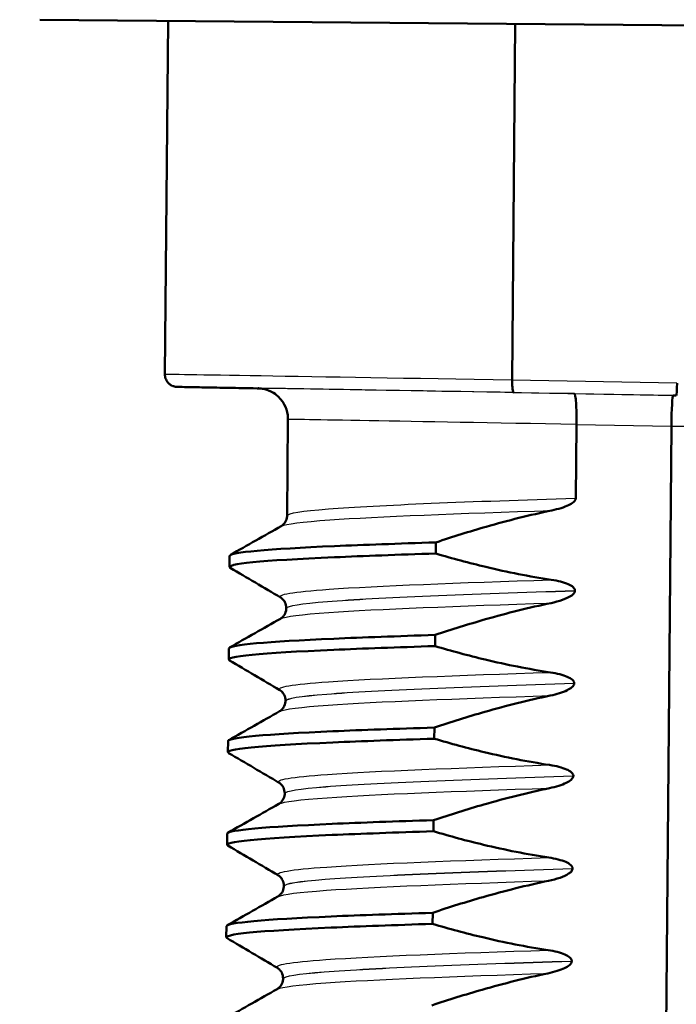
# Model space of a CAD drawing. Header units: millimetres. Extents: x 100 to 2000, y 93 to 2870.
# Tile 23 of 33: x 491 to 502, y 1657 to 1673. Entities that reach past the tile are written whole.
import ezdxf

# ---------------------------------------------------------------- set-up
doc = ezdxf.new("R2010")
doc.units = ezdxf.units.MM
doc.header["$LTSCALE"] = 10
for name, color, linetype, lineweight in [('Dimensions(ISO)', 7, 'Continuous', 25), ('Hatch', 7, 'Continuous', 9), ('Visible Edges(ISO)', 7, 'Continuous', 50), ('Visible Tangent Edges(ISO)', 7, 'Continuous', 25)]:
    doc.layers.add(name, color=color, linetype=linetype, lineweight=lineweight)
doc.styles.add('Text_3.5mm', font='arial.ttf', dxfattribs={"width": 0.9})
doc.dimstyles.new('KS-STANDARD', dxfattribs={"dimscale": 10, "dimtxt": 3.5, "dimasz": 2.5, "dimexe": 3.175, "dimexo": 0, "dimgap": 0.8, "dimtad": 1, "dimdec": 1, "dimrnd": 1e-08, "dimtxsty": 'Text_3.5mm', "dimcen": 0.09, "dimdle": 10, "dimclrd": 7, "dimclre": 7, "dimclrt": 7, "dimadec": 0, "dimazin": 2, "dimtfac": 0.714286, "dimtdec": 4, "dimtmove": 0, "dimatfit": 3, "dimfxl": 0, "dimtolj": 1, "dimlwd": 25, "dimlwe": 25, "dimarcsym": 0})

# ---------------------------------------------------------------- blocks, each defined once
blk = doc.blocks.new('*D11')
at = {"layer": 'Defpoints', "color": 0, "linetype": 'Continuous'}
for p in [(652.041, 2058.279), (400.641, 1765.997), (652.041, 1565.659)]:
    blk.add_point(p, dxfattribs=at)
at = {"layer": 'Dimensions(ISO)', "color": 7, "linetype": 'Continuous', "lineweight": 25}
for p, q in [((400.641, 1765.997), (400.641, 2090.029)), ((652.041, 1565.659), (652.041, 2090.029)), ((425.641, 2058.279), (627.041, 2058.279))]:
    blk.add_line(p, q, dxfattribs=at)
at = {"layer": 'Dimensions(ISO)', "color": 7, "linetype": 'Continuous'}
for points in [[(425.641, 2062.446), (425.641, 2054.112), (400.641, 2058.279)], [(627.041, 2062.446), (627.041, 2054.112), (652.041, 2058.279)]]:
    blk.add_solid(points, dxfattribs=at)
at = {"layer": 'Dimensions(ISO)', "color": 7, "linetype": 'Continuous', "lineweight": 25, "insert": (494.814, 2084.149), "char_height": 35, "attachment_point": 4, "style": 'Text_3.5mm'}
blk.add_mtext('\\A1;251', dxfattribs=at)

msp = doc.modelspace()

# ---------------------------------------------------------------- hatches: boundary and pattern name
at = {"layer": 'Hatch'}
h = msp.add_hatch(dxfattribs=at)
h.set_pattern_fill('ANSI31', color=256, scale=254, angle=90, style=0)
h.set_pattern_definition([(135, (0, 0), (-22.45064, -22.45064), [])])
edge = h.paths.add_edge_path()
edge.add_line((592.041, 1549.805), (607.37, 1549.805))
edge.add_line((607.37, 1549.805), (607.235, 1551.747))
edge.add_ellipse((606.936, 1550.585), major_axis=(1.199, -0.042), ratio=1, start_angle=77.607, end_angle=90)
edge.add_line((606.978, 1551.784), (595.02, 1552.202))
edge.add_ellipse((595.023, 1552.302), major_axis=(-0.0999, 0.0035), ratio=1, start_angle=0, end_angle=90, ccw=False)
edge.add_line((594.923, 1552.305), (594.937, 1552.705))
edge.add_ellipse((595.037, 1552.701), major_axis=(0.0035, 0.0999), ratio=1, start_angle=2, end_angle=90, ccw=False)
edge.add_line((595.037, 1552.801), (607.161, 1552.801))
edge.add_line((607.161, 1552.801), (607.091, 1553.809))
edge.add_ellipse((606.093, 1553.739), major_axis=(-0.07, 0.998), ratio=1, start_angle=270, end_angle=341)
edge.add_line((606.352, 1554.705), (596.306, 1557.397))
edge.add_ellipse((596.565, 1558.363), major_axis=(-0.966, 0.259), ratio=1, start_angle=54.5, end_angle=90, ccw=False)
edge.add_line((595.793, 1557.727), (594.129, 1559.745))
edge.add_ellipse((594.901, 1560.381), major_axis=(-0.636, 0.772), ratio=1, start_angle=54.5, end_angle=90, ccw=False)
edge.add_line((593.903, 1560.312), (593.757, 1562.408))
edge.add_ellipse((590.265, 1562.164), major_axis=(-0.244, 3.491), ratio=1, start_angle=270, end_angle=353)
edge.add_line((590.448, 1565.659), (565.974, 1566.942))
edge.add_spline(control_points=[(565.974, 1566.942), (564.342, 1567.027), (562.734, 1567.379), (559.697, 1568.587), (558.287, 1569.435), (555.554, 1571.759), (554.327, 1573.303), (552.535, 1576.774), (551.986, 1578.668), (551.816, 1580.614)], knot_values=[-2.152597, -2.152597, -2.152597, -2.152597, -1.662265, -1.662265, -1.171933, -1.171933, -0.585967, -0.585967, 0, 0, 0, 0], degree=3, periodic=0)
edge.add_line((551.816, 1580.614), (536.601, 1754.522))
edge.add_ellipse((535.107, 1754.391), major_axis=(-0.131, 1.494), ratio=1, start_angle=270, end_angle=354.5)
edge.add_line((535.12, 1755.891), (526.636, 1755.965))
edge.add_line((526.636, 1755.965), (517.683, 1756.043))
edge.add_line((517.683, 1756.043), (517.626, 1749.543))
edge.add_line((517.626, 1749.543), (519.34, 1749.528))
edge.add_ellipse((519.332, 1748.528), major_axis=(1, -0.009), ratio=1, start_angle=10, end_angle=90, ccw=False)
edge.add_line((520.318, 1748.693), (520.529, 1747.431))
edge.add_ellipse((521.022, 1747.514), major_axis=(0.083, -0.493), ratio=1, start_angle=270, end_angle=350)
edge.add_line((521.018, 1747.014), (527.155, 1746.96))
edge.add_ellipse((527.116, 1742.46), major_axis=(4.5, -0.039), ratio=1, start_angle=5.5, end_angle=90, ccw=False)
edge.add_line((531.599, 1742.852), (546.179, 1576.207))
edge.add_spline(control_points=[(546.179, 1576.207), (546.369, 1574.036), (546.912, 1571.911), (548.663, 1567.919), (549.859, 1566.08), (553.083, 1562.547), (555.197, 1560.984), (559.906, 1558.757), (562.455, 1558.114), (565.056, 1557.978)], knot_values=[-2.870129, -2.870129, -2.870129, -2.870129, -2.216354, -2.216354, -1.562578, -1.562578, -0.781289, -0.781289, 0, 0, 0, 0], degree=3, periodic=0)
edge.add_line((565.056, 1557.978), (579.557, 1557.218))
edge.add_ellipse((579.033, 1547.231), major_axis=(9.986, -0.523), ratio=1, start_angle=37.8602, end_angle=90, ccw=False)
edge.add_ellipse((595.444, 1558.663), major_axis=(-8.205, -5.716), ratio=1, start_angle=0, end_angle=32.2923)
edge.add_ellipse((592.041, 1549.305), major_axis=(0.143, 0.479), ratio=1, start_angle=16.5598, end_angle=90, ccw=False)
edge = h.paths.add_edge_path()
edge.add_line((477.638, 1756.392), (469.154, 1756.467))
edge.add_ellipse((469.18, 1759.466), major_axis=(-3, 0.026), ratio=1, start_angle=5.5, end_angle=90, ccw=False)
edge.add_line((466.191, 1759.205), (465.761, 1764.128))
edge.add_ellipse((464.266, 1763.997), major_axis=(-0.131, 1.494), ratio=1, start_angle=270, end_angle=355)
edge.add_line((464.266, 1765.497), (449.141, 1765.497))
edge.add_line((449.141, 1765.497), (449.141, 1759.497))
edge.add_line((449.141, 1759.497), (450.641, 1759.497))
edge.add_line((450.641, 1759.497), (454.641, 1759.497))
edge.add_ellipse((454.641, 1758.497), major_axis=(1, 0), ratio=1, start_angle=0, end_angle=90, ccw=False)
edge.add_line((455.641, 1758.497), (455.641, 1748.547))
edge.add_line((455.641, 1748.547), (457.47, 1741.721))
edge.add_ellipse((460.368, 1742.497), major_axis=(0.776, -2.898), ratio=1, start_angle=270, end_angle=345)
edge.add_line((460.368, 1739.497), (462.514, 1739.497))
edge.add_ellipse((462.514, 1742.497), major_axis=(3, 0), ratio=1, start_angle=270, end_angle=345.7615)
edge.add_line((465.422, 1741.759), (466.103, 1744.443))
edge.add_ellipse((469.98, 1743.459), major_axis=(0.984, 3.877), ratio=1, start_angle=13.7385, end_angle=90, ccw=False)
edge.add_line((470.015, 1747.459), (483.099, 1747.344))
edge.add_ellipse((483.103, 1747.844), major_axis=(0.5, -0.004), ratio=1, start_angle=270, end_angle=350)
edge.add_line((483.595, 1747.753), (483.828, 1749.012))
edge.add_ellipse((484.811, 1748.83), major_axis=(0.182, 0.983), ratio=1, start_angle=10, end_angle=90, ccw=False)
edge.add_line((484.82, 1749.83), (486.534, 1749.815))
edge.add_line((486.534, 1749.815), (486.591, 1756.314))
edge.add_line((486.591, 1756.314), (477.638, 1756.392))
edge = h.paths.add_edge_path()
edge.add_line((707.179, 1549.805), (712.041, 1549.805))
edge.add_ellipse((712.041, 1549.305), major_axis=(0.5, 0), ratio=1, start_angle=16.5598, end_angle=90, ccw=False)
edge.add_ellipse((708.637, 1558.663), major_axis=(9.215, 3.883), ratio=1, start_angle=270, end_angle=302.2923)
edge.add_ellipse((725.048, 1547.231), major_axis=(5.716, 8.205), ratio=1, start_angle=37.8602, end_angle=90, ccw=False)
edge.add_line((724.525, 1557.218), (906.996, 1566.781))
edge.add_spline(control_points=[(906.996, 1566.781), (909.172, 1566.895), (911.315, 1567.364), (915.365, 1568.974), (917.245, 1570.105), (920.889, 1573.204), (922.525, 1575.262), (924.915, 1579.89), (925.646, 1582.416), (925.873, 1585.01)], knot_values=[-2.870129, -2.870129, -2.870129, -2.870129, -2.216354, -2.216354, -1.562578, -1.562578, -0.781289, -0.781289, 0, 0, 0, 0], degree=3, periodic=0)
edge.add_line((925.873, 1585.01), (936.986, 1712.029))
edge.add_ellipse((1036.605, 1703.313), major_axis=(8.716, 99.619), ratio=1, start_angle=77, end_angle=90, ccw=False)
edge.add_line((941.5, 1734.215), (943.054, 1738.999))
edge.add_ellipse((924.033, 1745.179), major_axis=(19.021, -6.18), ratio=1, start_angle=0, end_angle=3)
edge.add_line((943.351, 1740.003), (945.641, 1748.547))
edge.add_line((945.641, 1748.547), (945.641, 1758.497))
edge.add_ellipse((946.641, 1758.497), major_axis=(0, 1), ratio=1, start_angle=0, end_angle=90, ccw=False)
edge.add_line((946.641, 1759.497), (950.641, 1759.497))
edge.add_line((950.641, 1759.497), (952.141, 1759.497))
edge.add_line((952.141, 1759.497), (952.141, 1765.497))
edge.add_line((952.141, 1765.497), (937.015, 1765.497))
edge.add_ellipse((937.015, 1763.997), major_axis=(-1.5, 0), ratio=1, start_angle=270, end_angle=355)
edge.add_line((935.521, 1764.128), (920.236, 1589.417))
edge.add_spline(control_points=[(920.236, 1589.417), (920.093, 1587.789), (919.686, 1586.195), (918.372, 1583.201), (917.475, 1581.822), (915.057, 1579.171), (913.472, 1577.999), (909.94, 1576.329), (908.028, 1575.847), (906.078, 1575.745)], knot_values=[-2.152597, -2.152597, -2.152597, -2.152597, -1.662265, -1.662265, -1.171933, -1.171933, -0.585967, -0.585967, 0, 0, 0, 0], degree=3, periodic=0)
edge.add_line((906.078, 1575.745), (713.633, 1565.659))
edge.add_ellipse((713.816, 1562.164), major_axis=(-3.495, -0.183), ratio=1, start_angle=270, end_angle=353)
edge.add_line((710.325, 1562.408), (710.178, 1560.312))
edge.add_ellipse((709.181, 1560.381), major_axis=(-0.07, -0.998), ratio=1, start_angle=54.5, end_angle=90, ccw=False)
edge.add_line((709.952, 1559.745), (708.288, 1557.727))
edge.add_ellipse((707.516, 1558.363), major_axis=(-0.636, -0.772), ratio=1, start_angle=54.5, end_angle=90, ccw=False)
edge.add_line((707.775, 1557.397), (697.73, 1554.705))
edge.add_ellipse((697.989, 1553.739), major_axis=(-0.966, -0.259), ratio=1, start_angle=270, end_angle=341)
edge.add_line((696.991, 1553.809), (696.921, 1552.801))
edge.add_line((696.921, 1552.801), (709.044, 1552.801))
edge.add_ellipse((709.044, 1552.701), major_axis=(0.1, 0), ratio=1, start_angle=2, end_angle=90, ccw=False)
edge.add_line((709.144, 1552.705), (709.158, 1552.305))
edge.add_ellipse((709.058, 1552.302), major_axis=(0.0035, -0.0999), ratio=1, start_angle=0, end_angle=90, ccw=False)
edge.add_line((709.062, 1552.202), (697.103, 1551.784))
edge.add_ellipse((697.145, 1550.585), major_axis=(1.162, 0.298), ratio=1, start_angle=77.607, end_angle=90)
edge.add_line((696.847, 1551.747), (696.711, 1549.805))
edge.add_line((696.711, 1549.805), (707.179, 1549.805))

# ---------------------------------------------------------------- linework, layer by layer
at = {"layer": 'Visible Edges(ISO)'}
for p, q in [((508.109, 1672.623), (491.391, 1672.769)), ((493.468, 1672.751), (493.418, 1667.019)), ((499.097, 1672.702), (499.047, 1666.926)), ((499.047, 1666.926), (499.047, 1666.925)), ((501.706, 1666.679), (501.656, 1666.679)), ((495.412, 1666.29), (495.398, 1664.731)), ((500.077, 1665.014), (500.087, 1666.207)), ((500.087, 1666.207), (500.087, 1666.208)), ((501.496, 1651.18), (501.627, 1666.18)), ((497.809, 1664.116), (497.811, 1664.296)), ((494.465, 1663.899), (494.467, 1664.079)), ((500.064, 1663.513), (500.064, 1663.514)), ((495.385, 1663.231), (495.385, 1663.23)), ((497.796, 1662.615), (497.798, 1662.795)), ((494.452, 1662.398), (494.454, 1662.578)), ((500.051, 1662.012), (500.051, 1662.013)), ((495.372, 1661.73), (495.372, 1661.729)), ((497.783, 1661.114), (497.785, 1661.294)), ((494.439, 1660.897), (494.441, 1661.077)), ((500.038, 1660.511), (500.038, 1660.512)), ((495.359, 1660.229), (495.359, 1660.228)), ((497.77, 1659.613), (497.772, 1659.793)), ((494.426, 1659.396), (494.427, 1659.576)), ((500.024, 1659.01), (500.024, 1659.011)), ((495.346, 1658.728), (495.346, 1658.727)), ((497.757, 1658.112), (497.758, 1658.292)), ((494.413, 1657.895), (494.414, 1658.075)), ((500.011, 1657.509), (500.011, 1657.51)), ((495.333, 1657.227), (495.333, 1657.226))]:
    msp.add_line(p, q, dxfattribs=at)
for centre, major_axis in [((501.708, 1666.879), (0.002, 0.2)), ((501.651, 1666.179), (-0.004, -0.5))]:
    msp.add_ellipse(centre, major_axis=major_axis, ratio=0.047994, start_param=3.141592, end_param=4.712313, dxfattribs=at)
for points, knots in [([(494.963, 1666.792), (494.946, 1666.792), (494.929, 1666.792), (494.745, 1666.796), (494.591, 1666.799), (494.317, 1666.804), (494.195, 1666.806), (493.986, 1666.81), (493.898, 1666.811), (493.757, 1666.814), (493.703, 1666.815), (493.65, 1666.816), (493.636, 1666.817), (493.622, 1666.817), (493.619, 1666.817), (493.614, 1666.817), (493.612, 1666.817), (493.609, 1666.817), (493.608, 1666.817), (493.602, 1666.818), (493.6, 1666.818), (493.594, 1666.819), (493.593, 1666.819), (493.588, 1666.819), (493.585, 1666.82), (493.575, 1666.822), (493.569, 1666.823), (493.551, 1666.829), (493.543, 1666.831), (493.52, 1666.843), (493.509, 1666.849), (493.484, 1666.868), (493.475, 1666.877), (493.458, 1666.897), (493.451, 1666.907), (493.433, 1666.938), (493.424, 1666.962), (493.419, 1666.999), (493.418, 1667.009), (493.418, 1667.019)], [-0.6473136, -0.6473136, -0.6473136, -0.6473136, -0.6355839, -0.6355839, -0.5180696, -0.5180696, -0.4005553, -0.4005553, -0.2830409, -0.2830409, -0.1655266, -0.1655266, -0.1067694, -0.1067694, -0.0773909, -0.0773909, -0.0627016, -0.0627016, -0.0553569, -0.0553569, -0.0522216, -0.0522216, -0.0514481, -0.0514481, -0.0503229, -0.0503229, -0.0493951, -0.0493951, -0.0488874, -0.0488874, -0.0485461, -0.0485461, -0.0483697, -0.0483697, -0.0482529, -0.0482529, -0.0480733, -0.0480733, -0.0480123, -0.0480123, -0.0480123, -0.0480123]), ([(499.07, 1666.725), (499.07, 1666.725), (499.07, 1666.725), (499.066, 1666.725), (499.063, 1666.731), (499.057, 1666.752), (499.054, 1666.767), (499.05, 1666.804), (499.048, 1666.826), (499.047, 1666.874), (499.047, 1666.899), (499.047, 1666.925)], [-0.00014766, -0.00014766, -0.00014766, -0.00014766, 0, 0, 0.00817129, 0.00817129, 0.01605744, 0.01605744, 0.02382977, 0.02382977, 0.03154517, 0.03154517, 0.03154517, 0.03154517]), ([(494.931, 1666.794), (494.931, 1666.794), (494.931, 1666.794), (494.931, 1666.794), (494.931, 1666.794), (494.937, 1666.794), (494.939, 1666.794), (494.949, 1666.793), (494.951, 1666.793), (494.957, 1666.792), (494.961, 1666.792), (494.975, 1666.79), (494.982, 1666.79), (495.006, 1666.786), (495.017, 1666.784), (495.054, 1666.774), (495.077, 1666.771), (495.158, 1666.731), (495.189, 1666.715), (495.253, 1666.661), (495.276, 1666.639), (495.318, 1666.588), (495.335, 1666.563), (495.377, 1666.486), (495.4, 1666.425), (495.411, 1666.335), (495.412, 1666.312), (495.412, 1666.29)], [-0.07992859, -0.07992859, -0.07992859, -0.07992859, -0.07977226, -0.07977226, -0.06389227, -0.06389227, -0.05595227, -0.05595227, -0.05440732, -0.05440732, -0.05231738, -0.05231738, -0.05072427, -0.05072427, -0.04977004, -0.04977004, -0.04889116, -0.04889116, -0.04852919, -0.04852919, -0.04835874, -0.04835874, -0.04824491, -0.04824491, -0.04806824, -0.04806824, -0.04801228, -0.04801228, -0.04801228, -0.04801228]), ([(500.053, 1666.707), (500.053, 1666.707), (500.053, 1666.707), (500.059, 1666.707), (500.064, 1666.693), (500.074, 1666.641), (500.078, 1666.604), (500.084, 1666.511), (500.086, 1666.456), (500.088, 1666.336), (500.088, 1666.272), (500.087, 1666.208)], [-0.07896675, -0.07896675, -0.07896675, -0.07896675, -0.0786466, -0.0786466, -0.0584869, -0.0584869, -0.03885468, -0.03885468, -0.01938505, -0.01938505, 0, 0, 0, 0]), ([(499.689, 1664.814), (499.795, 1664.836), (499.892, 1664.867), (499.988, 1664.913), (500.017, 1664.93), (500.05, 1664.959), (500.059, 1664.969), (500.07, 1664.985), (500.072, 1664.991), (500.075, 1665), (500.076, 1665.002), (500.076, 1665.007), (500.077, 1665.008), (500.077, 1665.01), (500.077, 1665.011), (500.077, 1665.012), (500.077, 1665.012), (500.077, 1665.013), (500.077, 1665.013), (500.077, 1665.014)], [-0.03978694, -0.03978694, -0.03978694, -0.03978694, -0.01651478, -0.01651478, -0.0075637, -0.0075637, -0.00358267, -0.00358267, -0.00171374, -0.00171374, -0.00084489, -0.00084489, -0.00042059, -0.00042059, -0.00020999, -0.00020999, -0.00010493, -0.00010493, 0, 0, 0, 0]), ([(495.303, 1664.56), (495.31, 1664.564), (495.321, 1664.571), (495.345, 1664.594), (495.357, 1664.607), (495.383, 1664.65), (495.396, 1664.683), (495.398, 1664.723), (495.398, 1664.727), (495.398, 1664.731)], [0, 0, 0, 0, 0.01675146, 0.01675146, 0.02873921, 0.02873921, 0.0449543, 0.0449543, 0.04675997, 0.04675997, 0.04675997, 0.04675997]), ([(497.811, 1664.296), (498.081, 1664.386), (498.353, 1664.472), (498.977, 1664.651), (499.332, 1664.74), (499.689, 1664.814)], [-0.1951068, -0.1951068, -0.1951068, -0.1951068, -0.109617, -0.109617, 0, 0, 0, 0]), ([(494.468, 1664.079), (494.475, 1664.136), (495.083, 1664.188), (496.168, 1664.236), (496.64, 1664.256), (497.196, 1664.276), (497.811, 1664.296)], [50.21747, 50.21747, 50.21747, 50.21747, 50.936483, 50.936483, 50.936483, 51.249316, 51.249316, 51.249316, 51.249316]), ([(494.478, 1663.884), (494.375, 1663.947), (494.991, 1664.004), (496.166, 1664.055), (496.638, 1664.076), (497.195, 1664.096), (497.809, 1664.116)], [50.157279, 50.157279, 50.157279, 50.157279, 50.936483, 50.936483, 50.936483, 51.249316, 51.249316, 51.249316, 51.249316]), ([(499.679, 1663.69), (499.323, 1663.744), (498.971, 1663.814), (498.348, 1663.963), (498.078, 1664.036), (497.809, 1664.116)], [-0.1920259, -0.1920259, -0.1920259, -0.1920259, -0.0840256, -0.0840256, 0, 0, 0, 0]), ([(500.064, 1663.514), (500.064, 1663.519), (500.063, 1663.523), (500.061, 1663.533), (500.059, 1663.537), (500.051, 1663.552), (500.044, 1663.561), (500.013, 1663.59), (499.981, 1663.607), (499.883, 1663.649), (499.787, 1663.674), (499.679, 1663.69)], [-0.05473825, -0.05473825, -0.05473825, -0.05473825, -0.05269081, -0.05269081, -0.05054514, -0.05054514, -0.04561181, -0.04561181, -0.03251755, -0.03251755, 0, 0, 0, 0]), ([(499.676, 1663.313), (499.738, 1663.326), (499.802, 1663.343), (499.917, 1663.383), (499.965, 1663.406), (500.016, 1663.439), (500.032, 1663.452), (500.05, 1663.474), (500.056, 1663.482), (500.062, 1663.498), (500.064, 1663.505), (500.064, 1663.513)], [-0.03714578, -0.03714578, -0.03714578, -0.03714578, -0.02352479, -0.02352479, -0.01076423, -0.01076423, -0.00516478, -0.00516478, -0.00220521, -0.00220521, 0, 0, 0, 0]), ([(495.385, 1663.231), (495.386, 1663.265), (495.377, 1663.299), (495.352, 1663.348), (495.337, 1663.366), (495.312, 1663.39), (495.302, 1663.397), (495.294, 1663.402), (495.293, 1663.403), (495.292, 1663.403)], [0, 0, 0, 0, 0.01563679, 0.01563679, 0.02960477, 0.02960477, 0.04518607, 0.04518607, 0.04675566, 0.04675566, 0.04675566, 0.04675566]), ([(497.798, 1662.795), (498.067, 1662.886), (498.34, 1662.971), (498.964, 1663.15), (499.319, 1663.239), (499.676, 1663.313)], [-0.1951068, -0.1951068, -0.1951068, -0.1951068, -0.109617, -0.109617, 0, 0, 0, 0]), ([(495.289, 1663.059), (495.297, 1663.063), (495.308, 1663.07), (495.332, 1663.093), (495.344, 1663.106), (495.37, 1663.149), (495.383, 1663.182), (495.385, 1663.222), (495.385, 1663.226), (495.385, 1663.23)], [0, 0, 0, 0, 0.01675146, 0.01675146, 0.02873921, 0.02873921, 0.0449543, 0.0449543, 0.04675997, 0.04675997, 0.04675997, 0.04675997]), ([(494.455, 1662.578), (494.462, 1662.635), (495.07, 1662.687), (496.155, 1662.735), (496.626, 1662.756), (497.183, 1662.776), (497.798, 1662.795)], [43.934285, 43.934285, 43.934285, 43.934285, 44.653298, 44.653298, 44.653298, 44.966131, 44.966131, 44.966131, 44.966131]), ([(494.465, 1662.383), (494.362, 1662.446), (494.978, 1662.503), (496.153, 1662.555), (496.625, 1662.575), (497.182, 1662.595), (497.796, 1662.615)], [43.874094, 43.874094, 43.874094, 43.874094, 44.653298, 44.653298, 44.653298, 44.966131, 44.966131, 44.966131, 44.966131]), ([(499.666, 1662.189), (499.31, 1662.243), (498.958, 1662.313), (498.335, 1662.462), (498.065, 1662.535), (497.796, 1662.615)], [-0.1920259, -0.1920259, -0.1920259, -0.1920259, -0.0840256, -0.0840256, 0, 0, 0, 0]), ([(500.051, 1662.013), (500.051, 1662.018), (500.05, 1662.022), (500.048, 1662.032), (500.046, 1662.036), (500.038, 1662.051), (500.03, 1662.06), (500, 1662.089), (499.968, 1662.106), (499.87, 1662.148), (499.773, 1662.173), (499.666, 1662.189)], [-0.05473825, -0.05473825, -0.05473825, -0.05473825, -0.05269081, -0.05269081, -0.05054514, -0.05054514, -0.04561181, -0.04561181, -0.03251755, -0.03251755, 0, 0, 0, 0]), ([(495.372, 1661.73), (495.373, 1661.764), (495.363, 1661.798), (495.339, 1661.847), (495.324, 1661.865), (495.299, 1661.889), (495.289, 1661.896), (495.281, 1661.901), (495.28, 1661.902), (495.279, 1661.902)], [0, 0, 0, 0, 0.01563679, 0.01563679, 0.02960477, 0.02960477, 0.04518607, 0.04518607, 0.04675566, 0.04675566, 0.04675566, 0.04675566]), ([(499.663, 1661.813), (499.769, 1661.835), (499.865, 1661.865), (499.962, 1661.912), (499.991, 1661.928), (500.024, 1661.957), (500.033, 1661.967), (500.043, 1661.983), (500.046, 1661.989), (500.049, 1661.998), (500.05, 1662.001), (500.05, 1662.005), (500.05, 1662.006), (500.051, 1662.008), (500.051, 1662.009), (500.051, 1662.01), (500.051, 1662.01), (500.051, 1662.011), (500.051, 1662.011), (500.051, 1662.012)], [-0.03978694, -0.03978694, -0.03978694, -0.03978694, -0.01651478, -0.01651478, -0.0075637, -0.0075637, -0.00358267, -0.00358267, -0.00171374, -0.00171374, -0.00084489, -0.00084489, -0.00042059, -0.00042059, -0.00020999, -0.00020999, -0.00010493, -0.00010493, 0, 0, 0, 0]), ([(495.276, 1661.558), (495.284, 1661.562), (495.295, 1661.569), (495.319, 1661.592), (495.331, 1661.605), (495.357, 1661.648), (495.369, 1661.682), (495.372, 1661.721), (495.372, 1661.725), (495.372, 1661.729)], [0, 0, 0, 0, 0.01675146, 0.01675146, 0.02873921, 0.02873921, 0.0449543, 0.0449543, 0.04675997, 0.04675997, 0.04675997, 0.04675997]), ([(497.785, 1661.294), (498.054, 1661.385), (498.327, 1661.47), (498.951, 1661.649), (499.306, 1661.738), (499.663, 1661.813)], [-0.1951068, -0.1951068, -0.1951068, -0.1951068, -0.109617, -0.109617, 0, 0, 0, 0]), ([(494.442, 1661.077), (494.449, 1661.134), (495.057, 1661.186), (496.142, 1661.234), (496.613, 1661.255), (497.17, 1661.275), (497.785, 1661.294)], [37.6511, 37.6511, 37.6511, 37.6511, 38.370112, 38.370112, 38.370112, 38.682946, 38.682946, 38.682946, 38.682946]), ([(494.452, 1660.882), (494.349, 1660.945), (494.965, 1661.002), (496.14, 1661.054), (496.612, 1661.074), (497.168, 1661.094), (497.783, 1661.114)], [37.590908, 37.590908, 37.590908, 37.590908, 38.370112, 38.370112, 38.370112, 38.682946, 38.682946, 38.682946, 38.682946]), ([(499.653, 1660.688), (499.297, 1660.742), (498.944, 1660.812), (498.322, 1660.961), (498.051, 1661.035), (497.783, 1661.114)], [-0.1920259, -0.1920259, -0.1920259, -0.1920259, -0.0840256, -0.0840256, 0, 0, 0, 0]), ([(500.038, 1660.512), (500.038, 1660.517), (500.037, 1660.521), (500.035, 1660.531), (500.033, 1660.536), (500.025, 1660.55), (500.017, 1660.559), (499.987, 1660.588), (499.955, 1660.605), (499.857, 1660.647), (499.76, 1660.672), (499.653, 1660.688)], [-0.05473825, -0.05473825, -0.05473825, -0.05473825, -0.05269081, -0.05269081, -0.05054514, -0.05054514, -0.04561181, -0.04561181, -0.03251755, -0.03251755, 0, 0, 0, 0]), ([(499.65, 1660.312), (499.756, 1660.334), (499.852, 1660.364), (499.949, 1660.411), (499.978, 1660.427), (500.01, 1660.456), (500.02, 1660.466), (500.03, 1660.482), (500.033, 1660.488), (500.036, 1660.497), (500.036, 1660.5), (500.037, 1660.504), (500.037, 1660.505), (500.037, 1660.507), (500.037, 1660.508), (500.038, 1660.509), (500.038, 1660.509), (500.038, 1660.51), (500.038, 1660.511), (500.038, 1660.511)], [-0.03978694, -0.03978694, -0.03978694, -0.03978694, -0.01651478, -0.01651478, -0.0075637, -0.0075637, -0.00358267, -0.00358267, -0.00171374, -0.00171374, -0.00084489, -0.00084489, -0.00042059, -0.00042059, -0.00020999, -0.00020999, -0.00010493, -0.00010493, 0, 0, 0, 0]), ([(495.359, 1660.229), (495.359, 1660.263), (495.35, 1660.297), (495.326, 1660.346), (495.311, 1660.364), (495.286, 1660.388), (495.276, 1660.395), (495.268, 1660.4), (495.267, 1660.401), (495.266, 1660.401)], [0, 0, 0, 0, 0.01563679, 0.01563679, 0.02960477, 0.02960477, 0.04518607, 0.04518607, 0.04675566, 0.04675566, 0.04675566, 0.04675566]), ([(497.772, 1659.793), (498.041, 1659.884), (498.314, 1659.969), (498.938, 1660.148), (499.292, 1660.237), (499.65, 1660.312)], [-0.1951068, -0.1951068, -0.1951068, -0.1951068, -0.109617, -0.109617, 0, 0, 0, 0]), ([(495.263, 1660.057), (495.27, 1660.061), (495.281, 1660.068), (495.306, 1660.091), (495.318, 1660.104), (495.344, 1660.147), (495.356, 1660.181), (495.359, 1660.22), (495.359, 1660.224), (495.359, 1660.228)], [0, 0, 0, 0, 0.01675146, 0.01675146, 0.02873921, 0.02873921, 0.0449543, 0.0449543, 0.04675997, 0.04675997, 0.04675997, 0.04675997]), ([(494.429, 1659.576), (494.436, 1659.633), (495.044, 1659.685), (496.128, 1659.733), (496.6, 1659.754), (497.157, 1659.774), (497.772, 1659.793)], [31.367914, 31.367914, 31.367914, 31.367914, 32.086927, 32.086927, 32.086927, 32.39976, 32.39976, 32.39976, 32.39976]), ([(494.439, 1659.381), (494.336, 1659.444), (494.952, 1659.501), (496.127, 1659.553), (496.599, 1659.573), (497.155, 1659.594), (497.77, 1659.613)], [31.307723, 31.307723, 31.307723, 31.307723, 32.086927, 32.086927, 32.086927, 32.39976, 32.39976, 32.39976, 32.39976]), ([(499.64, 1659.187), (499.284, 1659.241), (498.931, 1659.312), (498.309, 1659.46), (498.038, 1659.534), (497.77, 1659.613)], [-0.1920259, -0.1920259, -0.1920259, -0.1920259, -0.0840256, -0.0840256, 0, 0, 0, 0]), ([(500.024, 1659.011), (500.025, 1659.016), (500.024, 1659.02), (500.022, 1659.03), (500.02, 1659.035), (500.012, 1659.049), (500.004, 1659.058), (499.973, 1659.087), (499.942, 1659.104), (499.844, 1659.146), (499.747, 1659.171), (499.64, 1659.187)], [-0.05473825, -0.05473825, -0.05473825, -0.05473825, -0.05269081, -0.05269081, -0.05054514, -0.05054514, -0.04561181, -0.04561181, -0.03251755, -0.03251755, 0, 0, 0, 0]), ([(499.637, 1658.811), (499.699, 1658.824), (499.763, 1658.84), (499.878, 1658.881), (499.926, 1658.903), (499.977, 1658.937), (499.993, 1658.949), (500.011, 1658.971), (500.017, 1658.979), (500.023, 1658.995), (500.024, 1659.003), (500.024, 1659.01)], [-0.03714578, -0.03714578, -0.03714578, -0.03714578, -0.02352479, -0.02352479, -0.01076423, -0.01076423, -0.00516478, -0.00516478, -0.00220521, -0.00220521, 0, 0, 0, 0]), ([(495.346, 1658.728), (495.346, 1658.762), (495.337, 1658.796), (495.312, 1658.845), (495.298, 1658.863), (495.273, 1658.887), (495.262, 1658.894), (495.255, 1658.899), (495.254, 1658.9), (495.253, 1658.9)], [0, 0, 0, 0, 0.01563679, 0.01563679, 0.02960477, 0.02960477, 0.04518607, 0.04518607, 0.04675566, 0.04675566, 0.04675566, 0.04675566]), ([(495.25, 1658.556), (495.257, 1658.56), (495.268, 1658.567), (495.293, 1658.59), (495.305, 1658.603), (495.331, 1658.646), (495.343, 1658.68), (495.346, 1658.719), (495.346, 1658.723), (495.346, 1658.727)], [0, 0, 0, 0, 0.01675146, 0.01675146, 0.02873921, 0.02873921, 0.0449543, 0.0449543, 0.04675997, 0.04675997, 0.04675997, 0.04675997]), ([(497.758, 1658.292), (498.028, 1658.383), (498.3, 1658.468), (498.925, 1658.647), (499.279, 1658.736), (499.637, 1658.811)], [-0.1951068, -0.1951068, -0.1951068, -0.1951068, -0.109617, -0.109617, 0, 0, 0, 0]), ([(494.416, 1658.075), (494.423, 1658.132), (495.031, 1658.184), (496.115, 1658.232), (496.587, 1658.253), (497.144, 1658.273), (497.758, 1658.292)], [25.084729, 25.084729, 25.084729, 25.084729, 25.803742, 25.803742, 25.803742, 26.116575, 26.116575, 26.116575, 26.116575]), ([(494.425, 1657.88), (494.323, 1657.943), (494.939, 1658), (496.114, 1658.052), (496.586, 1658.073), (497.142, 1658.093), (497.757, 1658.112)], [25.024538, 25.024538, 25.024538, 25.024538, 25.803742, 25.803742, 25.803742, 26.116575, 26.116575, 26.116575, 26.116575]), ([(499.627, 1657.687), (499.271, 1657.74), (498.918, 1657.811), (498.296, 1657.959), (498.025, 1658.033), (497.757, 1658.112)], [-0.1920259, -0.1920259, -0.1920259, -0.1920259, -0.0840256, -0.0840256, 0, 0, 0, 0]), ([(500.011, 1657.51), (500.011, 1657.515), (500.011, 1657.52), (500.008, 1657.529), (500.007, 1657.534), (499.999, 1657.548), (499.991, 1657.557), (499.96, 1657.586), (499.928, 1657.603), (499.831, 1657.646), (499.734, 1657.67), (499.627, 1657.687)], [-0.05473825, -0.05473825, -0.05473825, -0.05473825, -0.05269081, -0.05269081, -0.05054514, -0.05054514, -0.04561181, -0.04561181, -0.03251755, -0.03251755, 0, 0, 0, 0]), ([(495.333, 1657.227), (495.333, 1657.261), (495.324, 1657.295), (495.299, 1657.345), (495.285, 1657.362), (495.26, 1657.387), (495.249, 1657.394), (495.241, 1657.398), (495.241, 1657.399), (495.24, 1657.399)], [0, 0, 0, 0, 0.01563679, 0.01563679, 0.02960477, 0.02960477, 0.04518607, 0.04518607, 0.04675566, 0.04675566, 0.04675566, 0.04675566]), ([(499.624, 1657.31), (499.73, 1657.332), (499.826, 1657.362), (499.922, 1657.409), (499.952, 1657.425), (499.984, 1657.454), (499.994, 1657.464), (500.004, 1657.481), (500.007, 1657.486), (500.01, 1657.495), (500.01, 1657.498), (500.011, 1657.502), (500.011, 1657.503), (500.011, 1657.506), (500.011, 1657.506), (500.011, 1657.507), (500.011, 1657.508), (500.011, 1657.508), (500.011, 1657.509), (500.011, 1657.509)], [-0.03978694, -0.03978694, -0.03978694, -0.03978694, -0.01651478, -0.01651478, -0.0075637, -0.0075637, -0.00358267, -0.00358267, -0.00171374, -0.00171374, -0.00084489, -0.00084489, -0.00042059, -0.00042059, -0.00020999, -0.00020999, -0.00010493, -0.00010493, 0, 0, 0, 0]), ([(497.745, 1656.791), (498.015, 1656.882), (498.287, 1656.967), (498.912, 1657.146), (499.266, 1657.235), (499.624, 1657.31)], [-0.1951068, -0.1951068, -0.1951068, -0.1951068, -0.109617, -0.109617, 0, 0, 0, 0]), ([(495.237, 1657.055), (495.244, 1657.059), (495.255, 1657.066), (495.28, 1657.089), (495.292, 1657.102), (495.318, 1657.145), (495.33, 1657.179), (495.333, 1657.218), (495.333, 1657.222), (495.333, 1657.226)], [0, 0, 0, 0, 0.01675146, 0.01675146, 0.02873921, 0.02873921, 0.0449543, 0.0449543, 0.04675997, 0.04675997, 0.04675997, 0.04675997])]:
    msp.add_open_spline(points, degree=3, knots=knots, dxfattribs=at)
for points in [[(494.479, 1664.093), (494.754, 1664.249), (495.028, 1664.404), (495.303, 1664.56)], [(495.292, 1663.403), (495.021, 1663.563), (494.749, 1663.724), (494.477, 1663.884)], [(494.466, 1662.592), (494.741, 1662.748), (495.015, 1662.903), (495.289, 1663.059)], [(495.279, 1661.902), (495.008, 1662.062), (494.736, 1662.223), (494.464, 1662.383)], [(494.453, 1661.091), (494.728, 1661.247), (495.002, 1661.402), (495.276, 1661.558)], [(495.266, 1660.401), (494.995, 1660.562), (494.723, 1660.722), (494.451, 1660.882)], [(494.44, 1659.59), (494.714, 1659.746), (494.989, 1659.901), (495.263, 1660.057)], [(495.253, 1658.9), (494.982, 1659.061), (494.71, 1659.221), (494.438, 1659.381)], [(494.427, 1658.089), (494.701, 1658.245), (494.976, 1658.4), (495.25, 1658.556)], [(495.24, 1657.399), (494.968, 1657.56), (494.697, 1657.72), (494.425, 1657.88)], [(494.414, 1656.588), (494.688, 1656.744), (494.963, 1656.899), (495.237, 1657.055)]]:
    msp.add_open_spline(points, degree=3, dxfattribs=at)
at = {"layer": 'Visible Tangent Edges(ISO)'}
for p, q in [((501.717, 1666.879), (499.047, 1666.926)), ((499.07, 1666.725), (501.706, 1666.679)), ((501.656, 1666.679), (500.053, 1666.707)), ((500.087, 1666.207), (501.627, 1666.18)), ((501.627, 1666.18), (503.166, 1666.18))]:
    msp.add_line(p, q, dxfattribs=at)
for centre, major_axis, ratio, start_param, end_param in [((501.357, 1666.882), (-7.939, 0.137), 0.000408, 5.007686, 6.283189), ((501.354, 1666.682), (-7.739, 0.135), 0.000419, 5.012023, 6.882462), ((501.36, 1666.682), (-6.439, 0.112), 0.000419, 4.916761, 6.343507), ((501.351, 1666.182), (-5.939, 0.108), 0.000454, 4.926862, 6.28319)]:
    msp.add_ellipse(centre, major_axis=major_axis, ratio=ratio, start_param=start_param, end_param=end_param, dxfattribs=at)
for points, knots in [([(495.407, 1664.73), (495.409, 1664.769), (495.63, 1664.805), (496.067, 1664.839), (496.868, 1664.902), (498.378, 1664.959), (500.077, 1665.014)], [50.21747, 50.21747, 50.21747, 50.21747, 50.696014, 50.696014, 50.696014, 51.573797, 51.573797, 51.573797, 51.573797]), ([(495.311, 1664.56), (495.374, 1664.595), (495.636, 1664.629), (496.09, 1664.661), (496.866, 1664.716), (498.187, 1664.766), (499.689, 1664.814)], [50.285773, 50.285773, 50.285773, 50.285773, 50.737778, 50.737778, 50.737778, 51.51196, 51.51196, 51.51196, 51.51196]), ([(495.299, 1663.403), (495.223, 1663.45), (495.49, 1663.495), (496.08, 1663.537), (496.856, 1663.592), (498.177, 1663.642), (499.679, 1663.69)], [50.149168, 50.149168, 50.149168, 50.149168, 50.737778, 50.737778, 50.737778, 51.51196, 51.51196, 51.51196, 51.51196]), ([(495.394, 1663.231), (495.396, 1663.269), (495.617, 1663.305), (496.054, 1663.339), (496.854, 1663.402), (498.365, 1663.459), (500.064, 1663.514)], [50.21747, 50.21747, 50.21747, 50.21747, 50.696014, 50.696014, 50.696014, 51.573797, 51.573797, 51.573797, 51.573797]), ([(495.394, 1663.23), (495.396, 1663.268), (495.617, 1663.304), (496.054, 1663.338), (496.854, 1663.401), (498.365, 1663.458), (500.064, 1663.513)], [43.934285, 43.934285, 43.934285, 43.934285, 44.412828, 44.412828, 44.412828, 45.290612, 45.290612, 45.290612, 45.290612]), ([(495.298, 1663.059), (495.361, 1663.094), (495.623, 1663.128), (496.077, 1663.16), (496.853, 1663.215), (498.174, 1663.265), (499.676, 1663.313)], [44.002588, 44.002588, 44.002588, 44.002588, 44.454593, 44.454593, 44.454593, 45.228775, 45.228775, 45.228775, 45.228775]), ([(495.286, 1661.902), (495.21, 1661.95), (495.477, 1661.994), (496.067, 1662.036), (496.843, 1662.091), (498.164, 1662.141), (499.666, 1662.189)], [43.865982, 43.865982, 43.865982, 43.865982, 44.454593, 44.454593, 44.454593, 45.228775, 45.228775, 45.228775, 45.228775]), ([(495.381, 1661.73), (495.383, 1661.768), (495.604, 1661.804), (496.04, 1661.838), (496.841, 1661.901), (498.352, 1661.958), (500.051, 1662.013)], [43.934285, 43.934285, 43.934285, 43.934285, 44.412828, 44.412828, 44.412828, 45.290612, 45.290612, 45.290612, 45.290612]), ([(495.381, 1661.729), (495.383, 1661.767), (495.604, 1661.803), (496.04, 1661.837), (496.841, 1661.9), (498.352, 1661.957), (500.051, 1662.012)], [37.6511, 37.6511, 37.6511, 37.6511, 38.129643, 38.129643, 38.129643, 39.007427, 39.007427, 39.007427, 39.007427]), ([(495.285, 1661.558), (495.348, 1661.593), (495.61, 1661.627), (496.064, 1661.659), (496.84, 1661.714), (498.161, 1661.764), (499.663, 1661.813)], [37.719402, 37.719402, 37.719402, 37.719402, 38.171407, 38.171407, 38.171407, 38.945589, 38.945589, 38.945589, 38.945589]), ([(495.273, 1660.401), (495.197, 1660.449), (495.463, 1660.493), (496.054, 1660.535), (496.83, 1660.59), (498.151, 1660.64), (499.653, 1660.688)], [37.582797, 37.582797, 37.582797, 37.582797, 38.171407, 38.171407, 38.171407, 38.945589, 38.945589, 38.945589, 38.945589]), ([(495.368, 1660.229), (495.37, 1660.267), (495.591, 1660.303), (496.027, 1660.337), (496.828, 1660.4), (498.339, 1660.457), (500.038, 1660.512)], [37.6511, 37.6511, 37.6511, 37.6511, 38.129643, 38.129643, 38.129643, 39.007427, 39.007427, 39.007427, 39.007427]), ([(495.368, 1660.228), (495.37, 1660.266), (495.591, 1660.302), (496.027, 1660.336), (496.828, 1660.399), (498.339, 1660.456), (500.038, 1660.511)], [31.367914, 31.367914, 31.367914, 31.367914, 31.846458, 31.846458, 31.846458, 32.724241, 32.724241, 32.724241, 32.724241]), ([(495.272, 1660.057), (495.335, 1660.092), (495.597, 1660.126), (496.05, 1660.158), (496.827, 1660.213), (498.148, 1660.263), (499.65, 1660.312)], [31.436217, 31.436217, 31.436217, 31.436217, 31.888222, 31.888222, 31.888222, 32.662404, 32.662404, 32.662404, 32.662404]), ([(495.26, 1658.9), (495.184, 1658.948), (495.45, 1658.992), (496.041, 1659.034), (496.817, 1659.089), (498.138, 1659.139), (499.64, 1659.187)], [31.299612, 31.299612, 31.299612, 31.299612, 31.888222, 31.888222, 31.888222, 32.662404, 32.662404, 32.662404, 32.662404]), ([(495.355, 1658.728), (495.356, 1658.766), (495.578, 1658.802), (496.014, 1658.836), (496.815, 1658.899), (498.326, 1658.956), (500.024, 1659.011)], [31.367914, 31.367914, 31.367914, 31.367914, 31.846458, 31.846458, 31.846458, 32.724241, 32.724241, 32.724241, 32.724241]), ([(495.355, 1658.727), (495.356, 1658.765), (495.578, 1658.801), (496.014, 1658.835), (496.815, 1658.898), (498.326, 1658.955), (500.024, 1659.01)], [25.084729, 25.084729, 25.084729, 25.084729, 25.563272, 25.563272, 25.563272, 26.441056, 26.441056, 26.441056, 26.441056]), ([(495.259, 1658.556), (495.322, 1658.591), (495.584, 1658.625), (496.037, 1658.657), (496.814, 1658.712), (498.135, 1658.762), (499.637, 1658.811)], [25.153032, 25.153032, 25.153032, 25.153032, 25.605037, 25.605037, 25.605037, 26.379219, 26.379219, 26.379219, 26.379219]), ([(495.247, 1657.399), (495.171, 1657.447), (495.437, 1657.491), (496.028, 1657.533), (496.804, 1657.588), (498.125, 1657.638), (499.627, 1657.687)], [25.016426, 25.016426, 25.016426, 25.016426, 25.605037, 25.605037, 25.605037, 26.379219, 26.379219, 26.379219, 26.379219]), ([(495.342, 1657.227), (495.343, 1657.265), (495.565, 1657.301), (496.001, 1657.335), (496.802, 1657.398), (498.313, 1657.455), (500.011, 1657.51)], [25.084729, 25.084729, 25.084729, 25.084729, 25.563272, 25.563272, 25.563272, 26.441056, 26.441056, 26.441056, 26.441056]), ([(495.342, 1657.226), (495.343, 1657.264), (495.565, 1657.3), (496.001, 1657.334), (496.802, 1657.397), (498.313, 1657.454), (500.011, 1657.509)], [18.801544, 18.801544, 18.801544, 18.801544, 19.280087, 19.280087, 19.280087, 20.157871, 20.157871, 20.157871, 20.157871]), ([(495.246, 1657.055), (495.309, 1657.09), (495.571, 1657.124), (496.024, 1657.156), (496.801, 1657.211), (498.122, 1657.261), (499.624, 1657.31)], [18.869846, 18.869846, 18.869846, 18.869846, 19.321851, 19.321851, 19.321851, 20.096033, 20.096033, 20.096033, 20.096033])]:
    msp.add_open_spline(points, degree=3, knots=knots, dxfattribs=at)

# ---------------------------------------------------------------- dimensions: what is measured, and where the dimension line sits
at = {"layer": 'Dimensions(ISO)', "color": 7, "linetype": 'Continuous', "lineweight": 25}
dim = msp.add_linear_dim(base=(652.041, 2058.279), p1=(400.641, 1765.997), p2=(652.041, 1565.659), angle=180, dimstyle='KS-STANDARD', override={"dimgap": 0.8, "dimdec": 0, "dimtol": 0, "dimlim": 0, "dimtp": 0, "dimtm": 0, "dimtdec": 4, "dimtofl": 0, "dimatfit": 1}, dxfattribs=at)
dim.commit()
dim.dimension.update_dxf_attribs({"geometry": '*D11', "text_midpoint": (526.841, 2058.279), "dimtype": 160})

doc.saveas('drawing.dxf')
